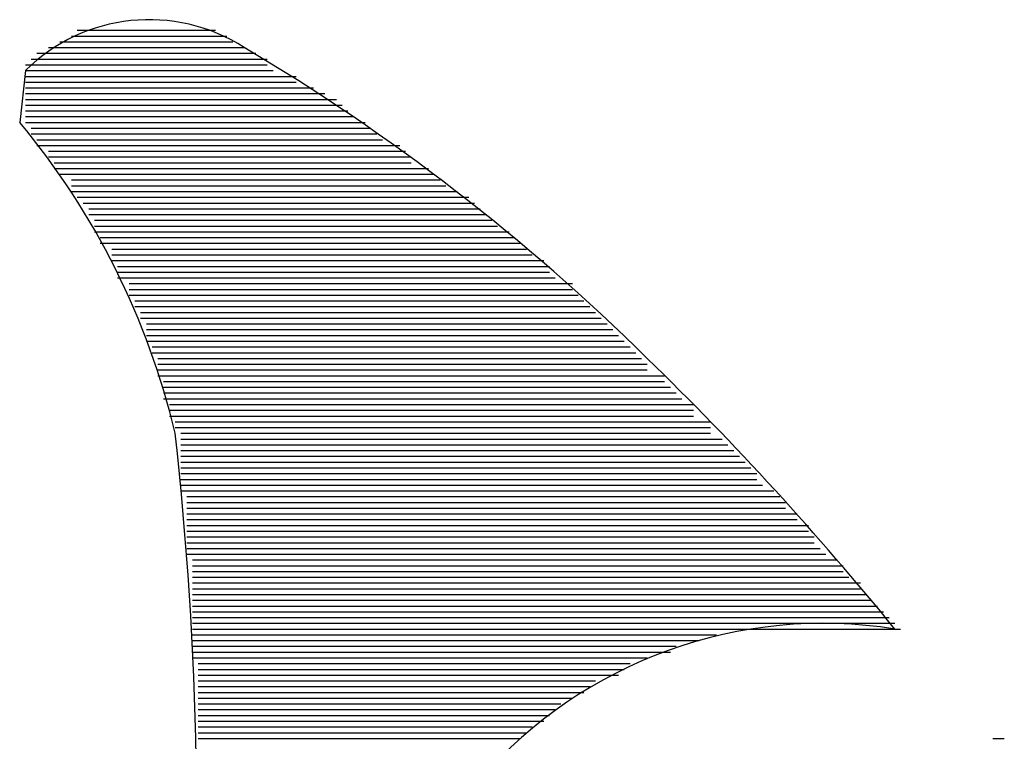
# Model space of a CAD drawing. Extents: x 11.9 to 28.1, y 10.8 to 21.2.
# Tile 27 of 56: x 16.557 to 16.728, y 17.319 to 17.444. Entities that reach past the tile are written whole.
import ezdxf

# ---------------------------------------------------------------- set-up
doc = ezdxf.new("R2010")
doc.units = 0
doc.layers.add('ASSYDWGTOP_pho', color=1, linetype='CONTINUOUS')

msp = doc.modelspace()

# ---------------------------------------------------------------- linework, layer by layer
at = {"layer": 'ASSYDWGTOP_pho'}
for points in [[(16.596, 17.439, 0.351175), (16.558, 17.435)], [(16.596, 17.439, 0.351175), (16.558, 17.435)], [(16.666, 17.385, 0.061162), (16.596, 17.439)], [(16.666, 17.385, 0.061162), (16.596, 17.439)], [(16.584, 17.372, 0.115698), (16.557, 17.426)], [(16.584, 17.372, 0.115698), (16.557, 17.426)], [(16.709, 17.338, 0.028803), (16.666, 17.385)], [(16.709, 17.338, 0.028803), (16.666, 17.385)], [(16.586, 17.259, 0.046722), (16.584, 17.372)], [(16.586, 17.259, 0.046722), (16.584, 17.372)], [(16.709, 17.338, 0.258133), (16.637, 17.312)], [(16.709, 17.338, 0.258133), (16.637, 17.312)]]:
    msp.add_lwpolyline(points, format="xyb", dxfattribs=at)
for points in [[(16.566, 17.441), (16.593, 17.441)], [(16.566, 17.441), (16.593, 17.441)], [(16.567, 17.442), (16.591, 17.442)], [(16.567, 17.442), (16.591, 17.442)], [(16.569, 17.442), (16.589, 17.442)], [(16.569, 17.442), (16.589, 17.442)], [(16.562, 17.439), (16.596, 17.439)], [(16.562, 17.439), (16.596, 17.439)], [(16.564, 17.44), (16.594, 17.44)], [(16.564, 17.44), (16.594, 17.44)], [(16.559, 17.437), (16.6, 17.437)], [(16.559, 17.437), (16.6, 17.437)], [(16.56, 17.438), (16.598, 17.438)], [(16.56, 17.438), (16.598, 17.438)], [(16.561, 17.438), (16.597, 17.438)], [(16.561, 17.438), (16.597, 17.438)], [(16.558, 17.436), (16.6, 17.436)], [(16.558, 17.436), (16.6, 17.436)], [(16.558, 17.435), (16.557, 17.426)], [(16.558, 17.435), (16.557, 17.426)], [(16.558, 17.435), (16.601, 17.435)], [(16.558, 17.435), (16.601, 17.435)], [(16.558, 17.434), (16.605, 17.434)], [(16.558, 17.434), (16.604, 17.434)], [(16.558, 17.434), (16.605, 17.434)], [(16.558, 17.434), (16.604, 17.434)], [(16.558, 17.433), (16.605, 17.433)], [(16.558, 17.433), (16.605, 17.433)], [(16.558, 17.432), (16.608, 17.432)], [(16.558, 17.432), (16.608, 17.432)], [(16.558, 17.431), (16.61, 17.431)], [(16.558, 17.431), (16.61, 17.431)], [(16.558, 17.43), (16.612, 17.43)], [(16.558, 17.43), (16.611, 17.43)], [(16.558, 17.43), (16.612, 17.43)], [(16.558, 17.43), (16.611, 17.43)], [(16.558, 17.429), (16.613, 17.429)], [(16.558, 17.429), (16.613, 17.429)], [(16.558, 17.428), (16.614, 17.428)], [(16.558, 17.428), (16.614, 17.428)], [(16.558, 17.427), (16.615, 17.427)], [(16.558, 17.427), (16.615, 17.427)], [(16.558, 17.426), (16.617, 17.426)], [(16.558, 17.426), (16.617, 17.426)], [(16.558, 17.426), (16.617, 17.426)], [(16.558, 17.426), (16.617, 17.426)], [(16.559, 17.425), (16.618, 17.425)], [(16.559, 17.425), (16.618, 17.425)], [(16.559, 17.424), (16.619, 17.424)], [(16.559, 17.424), (16.619, 17.424)], [(16.56, 17.423), (16.62, 17.423)], [(16.56, 17.423), (16.62, 17.423)], [(16.56, 17.422), (16.622, 17.422)], [(16.56, 17.422), (16.622, 17.422)], [(16.561, 17.422), (16.623, 17.422)], [(16.561, 17.422), (16.623, 17.422)], [(16.562, 17.421), (16.624, 17.421)], [(16.562, 17.421), (16.624, 17.421)], [(16.562, 17.42), (16.625, 17.42)], [(16.562, 17.42), (16.625, 17.42)], [(16.563, 17.419), (16.625, 17.419)], [(16.563, 17.419), (16.625, 17.419)], [(16.563, 17.418), (16.627, 17.418)], [(16.563, 17.418), (16.627, 17.418)], [(16.564, 17.417), (16.629, 17.417)], [(16.564, 17.417), (16.629, 17.417)], [(16.565, 17.418), (16.628, 17.418)], [(16.565, 17.418), (16.628, 17.418)], [(16.566, 17.416), (16.63, 17.416)], [(16.566, 17.416), (16.63, 17.416)], [(16.566, 17.415), (16.631, 17.415)], [(16.566, 17.415), (16.631, 17.415)], [(16.566, 17.414), (16.632, 17.414)], [(16.566, 17.414), (16.632, 17.414)], [(16.567, 17.414), (16.633, 17.414)], [(16.567, 17.414), (16.633, 17.414)], [(16.567, 17.413), (16.635, 17.413)], [(16.567, 17.413), (16.635, 17.413)], [(16.568, 17.412), (16.636, 17.412)], [(16.568, 17.412), (16.636, 17.412)], [(16.569, 17.411), (16.637, 17.411)], [(16.569, 17.411), (16.637, 17.411)], [(16.569, 17.41), (16.638, 17.41)], [(16.569, 17.41), (16.637, 17.41)], [(16.569, 17.41), (16.638, 17.41)], [(16.569, 17.41), (16.637, 17.41)], [(16.57, 17.409), (16.639, 17.409)], [(16.57, 17.409), (16.639, 17.409)], [(16.57, 17.408), (16.64, 17.408)], [(16.57, 17.408), (16.64, 17.408)], [(16.57, 17.407), (16.642, 17.407)], [(16.57, 17.407), (16.642, 17.407)], [(16.571, 17.406), (16.643, 17.406)], [(16.571, 17.406), (16.642, 17.406)], [(16.571, 17.406), (16.643, 17.406)], [(16.571, 17.406), (16.642, 17.406)], [(16.571, 17.405), (16.644, 17.405)], [(16.571, 17.405), (16.644, 17.405)], [(16.573, 17.404), (16.645, 17.404)], [(16.573, 17.404), (16.645, 17.404)], [(16.573, 17.403), (16.646, 17.403)], [(16.573, 17.403), (16.646, 17.403)], [(16.573, 17.402), (16.648, 17.402)], [(16.573, 17.402), (16.647, 17.402)], [(16.573, 17.402), (16.648, 17.402)], [(16.573, 17.402), (16.647, 17.402)], [(16.574, 17.401), (16.649, 17.401)], [(16.574, 17.401), (16.649, 17.401)], [(16.574, 17.4), (16.649, 17.4)], [(16.574, 17.4), (16.649, 17.4)], [(16.574, 17.399), (16.65, 17.399)], [(16.574, 17.399), (16.65, 17.399)], [(16.576, 17.398), (16.653, 17.398)], [(16.576, 17.398), (16.651, 17.398)], [(16.576, 17.398), (16.653, 17.398)], [(16.576, 17.398), (16.651, 17.398)], [(16.576, 17.397), (16.653, 17.397)], [(16.576, 17.397), (16.653, 17.397)], [(16.576, 17.396), (16.654, 17.396)], [(16.576, 17.396), (16.654, 17.396)], [(16.577, 17.395), (16.655, 17.395)], [(16.577, 17.395), (16.655, 17.395)], [(16.577, 17.394), (16.656, 17.394)], [(16.577, 17.394), (16.656, 17.394)], [(16.577, 17.394), (16.656, 17.394)], [(16.577, 17.394), (16.656, 17.394)], [(16.578, 17.393), (16.657, 17.393)], [(16.578, 17.393), (16.657, 17.393)], [(16.578, 17.392), (16.658, 17.392)], [(16.578, 17.392), (16.658, 17.392)], [(16.579, 17.391), (16.659, 17.391)], [(16.579, 17.391), (16.659, 17.391)], [(16.579, 17.39), (16.66, 17.39)], [(16.579, 17.39), (16.66, 17.39)], [(16.579, 17.39), (16.66, 17.39)], [(16.579, 17.39), (16.66, 17.39)], [(16.579, 17.389), (16.661, 17.389)], [(16.579, 17.389), (16.661, 17.389)], [(16.579, 17.388), (16.662, 17.388)], [(16.579, 17.388), (16.662, 17.388)], [(16.58, 17.387), (16.663, 17.387)], [(16.58, 17.387), (16.663, 17.387)], [(16.58, 17.386), (16.664, 17.386)], [(16.58, 17.386), (16.664, 17.386)], [(16.58, 17.386), (16.664, 17.386)], [(16.58, 17.386), (16.664, 17.386)], [(16.581, 17.385), (16.665, 17.385)], [(16.581, 17.385), (16.665, 17.385)], [(16.581, 17.384), (16.666, 17.384)], [(16.581, 17.384), (16.666, 17.384)], [(16.581, 17.383), (16.666, 17.383)], [(16.581, 17.383), (16.666, 17.383)], [(16.581, 17.382), (16.668, 17.382)], [(16.581, 17.382), (16.668, 17.382)], [(16.582, 17.382), (16.669, 17.382)], [(16.582, 17.382), (16.669, 17.382)], [(16.582, 17.381), (16.669, 17.381)], [(16.582, 17.381), (16.669, 17.381)], [(16.582, 17.38), (16.67, 17.38)], [(16.582, 17.38), (16.67, 17.38)], [(16.582, 17.379), (16.671, 17.379)], [(16.582, 17.379), (16.671, 17.379)], [(16.582, 17.378), (16.671, 17.378)], [(16.582, 17.378), (16.671, 17.378)], [(16.583, 17.378), (16.672, 17.378)], [(16.583, 17.378), (16.672, 17.378)], [(16.583, 17.377), (16.674, 17.377)], [(16.583, 17.377), (16.674, 17.377)], [(16.583, 17.376), (16.674, 17.376)], [(16.583, 17.376), (16.674, 17.376)], [(16.583, 17.375), (16.674, 17.375)], [(16.583, 17.375), (16.674, 17.375)], [(16.584, 17.374), (16.677, 17.374)], [(16.584, 17.374), (16.676, 17.374)], [(16.584, 17.374), (16.677, 17.374)], [(16.584, 17.374), (16.676, 17.374)], [(16.584, 17.373), (16.677, 17.373)], [(16.584, 17.373), (16.677, 17.373)], [(16.585, 17.372), (16.677, 17.372)], [(16.585, 17.372), (16.677, 17.372)], [(16.585, 17.371), (16.679, 17.371)], [(16.585, 17.371), (16.679, 17.371)], [(16.585, 17.37), (16.68, 17.37)], [(16.585, 17.37), (16.68, 17.37)], [(16.585, 17.37), (16.68, 17.37)], [(16.585, 17.37), (16.68, 17.37)], [(16.585, 17.369), (16.681, 17.369)], [(16.585, 17.369), (16.681, 17.369)], [(16.585, 17.368), (16.682, 17.368)], [(16.585, 17.368), (16.682, 17.368)], [(16.585, 17.367), (16.683, 17.367)], [(16.585, 17.367), (16.683, 17.367)], [(16.585, 17.366), (16.684, 17.366)], [(16.585, 17.366), (16.683, 17.366)], [(16.585, 17.366), (16.684, 17.366)], [(16.585, 17.366), (16.683, 17.366)], [(16.585, 17.365), (16.685, 17.365)], [(16.585, 17.365), (16.685, 17.365)], [(16.585, 17.364), (16.685, 17.364)], [(16.585, 17.364), (16.685, 17.364)], [(16.585, 17.363), (16.686, 17.363)], [(16.585, 17.363), (16.686, 17.363)], [(16.585, 17.362), (16.686, 17.362)], [(16.585, 17.362), (16.686, 17.362)], [(16.586, 17.362), (16.688, 17.362)], [(16.586, 17.362), (16.688, 17.362)], [(16.586, 17.361), (16.689, 17.361)], [(16.586, 17.361), (16.689, 17.361)], [(16.586, 17.36), (16.69, 17.36)], [(16.586, 17.36), (16.69, 17.36)], [(16.586, 17.359), (16.69, 17.359)], [(16.586, 17.359), (16.69, 17.359)], [(16.586, 17.358), (16.692, 17.358)], [(16.586, 17.358), (16.691, 17.358)], [(16.586, 17.358), (16.692, 17.358)], [(16.586, 17.358), (16.691, 17.358)], [(16.586, 17.357), (16.692, 17.357)], [(16.586, 17.357), (16.692, 17.357)], [(16.586, 17.356), (16.694, 17.356)], [(16.586, 17.356), (16.694, 17.356)], [(16.586, 17.355), (16.694, 17.355)], [(16.586, 17.355), (16.694, 17.355)], [(16.586, 17.354), (16.695, 17.354)], [(16.586, 17.354), (16.695, 17.354)], [(16.586, 17.354), (16.695, 17.354)], [(16.586, 17.354), (16.695, 17.354)], [(16.586, 17.353), (16.695, 17.353)], [(16.586, 17.353), (16.695, 17.353)], [(16.586, 17.352), (16.696, 17.352)], [(16.586, 17.352), (16.696, 17.352)], [(16.586, 17.351), (16.697, 17.351)], [(16.586, 17.351), (16.697, 17.351)], [(16.587, 17.35), (16.699, 17.35)], [(16.587, 17.35), (16.698, 17.35)], [(16.587, 17.35), (16.699, 17.35)], [(16.587, 17.35), (16.698, 17.35)], [(16.587, 17.349), (16.7, 17.349)], [(16.587, 17.349), (16.7, 17.349)], [(16.587, 17.348), (16.7, 17.348)], [(16.587, 17.348), (16.7, 17.348)], [(16.587, 17.347), (16.701, 17.347)], [(16.587, 17.347), (16.701, 17.347)], [(16.587, 17.346), (16.703, 17.346)], [(16.587, 17.346), (16.702, 17.346)], [(16.587, 17.346), (16.703, 17.346)], [(16.587, 17.346), (16.702, 17.346)], [(16.587, 17.345), (16.703, 17.345)], [(16.587, 17.345), (16.703, 17.345)], [(16.587, 17.344), (16.704, 17.344)], [(16.587, 17.344), (16.704, 17.344)], [(16.587, 17.343), (16.705, 17.343)], [(16.587, 17.343), (16.705, 17.343)], [(16.587, 17.342), (16.706, 17.342)], [(16.587, 17.342), (16.706, 17.342)], [(16.587, 17.342), (16.706, 17.342)], [(16.587, 17.342), (16.706, 17.342)], [(16.587, 17.341), (16.707, 17.341)], [(16.587, 17.341), (16.707, 17.341)], [(16.587, 17.34), (16.708, 17.34)], [(16.587, 17.34), (16.708, 17.34)], [(16.587, 17.339), (16.709, 17.339)], [(16.587, 17.339), (16.709, 17.339)], [(16.587, 17.338), (16.68, 17.338)], [(16.587, 17.338), (16.71, 17.338)], [(16.587, 17.338), (16.68, 17.338)], [(16.587, 17.338), (16.71, 17.338)], [(16.587, 17.337), (16.678, 17.337)], [(16.587, 17.337), (16.678, 17.337)], [(16.587, 17.336), (16.675, 17.336)], [(16.587, 17.336), (16.675, 17.336)], [(16.587, 17.335), (16.671, 17.335)], [(16.587, 17.335), (16.671, 17.335)], [(16.587, 17.334), (16.669, 17.334)], [(16.587, 17.334), (16.67, 17.334)], [(16.587, 17.334), (16.669, 17.334)], [(16.587, 17.334), (16.67, 17.334)], [(16.587, 17.333), (16.666, 17.333)], [(16.587, 17.333), (16.666, 17.333)], [(16.588, 17.332), (16.663, 17.332)], [(16.588, 17.332), (16.663, 17.332)], [(16.588, 17.331), (16.662, 17.331)], [(16.588, 17.331), (16.662, 17.331)], [(16.588, 17.33), (16.659, 17.33)], [(16.588, 17.33), (16.661, 17.33)], [(16.588, 17.33), (16.659, 17.33)], [(16.588, 17.33), (16.661, 17.33)], [(16.588, 17.329), (16.657, 17.329)], [(16.588, 17.329), (16.657, 17.329)], [(16.588, 17.328), (16.656, 17.328)], [(16.588, 17.328), (16.656, 17.328)], [(16.588, 17.327), (16.655, 17.327)], [(16.588, 17.327), (16.655, 17.327)], [(16.588, 17.326), (16.653, 17.326)], [(16.588, 17.326), (16.653, 17.326)], [(16.588, 17.326), (16.653, 17.326)], [(16.588, 17.326), (16.653, 17.326)], [(16.588, 17.325), (16.651, 17.325)], [(16.588, 17.325), (16.651, 17.325)], [(16.588, 17.324), (16.65, 17.324)], [(16.588, 17.324), (16.65, 17.324)], [(16.588, 17.323), (16.649, 17.323)], [(16.588, 17.323), (16.649, 17.323)], [(16.588, 17.322), (16.647, 17.322)], [(16.588, 17.322), (16.648, 17.322)], [(16.588, 17.322), (16.647, 17.322)], [(16.588, 17.322), (16.648, 17.322)], [(16.588, 17.321), (16.646, 17.321)], [(16.588, 17.321), (16.646, 17.321)], [(16.588, 17.32), (16.645, 17.32)], [(16.588, 17.32), (16.645, 17.32)], [(16.588, 17.319), (16.644, 17.319)], [(16.588, 17.319), (16.644, 17.319)], [(16.726, 17.319), (16.728, 17.319)], [(16.726, 17.319), (16.728, 17.319)]]:
    msp.add_lwpolyline(points, dxfattribs=at)

doc.saveas('drawing.dxf')
